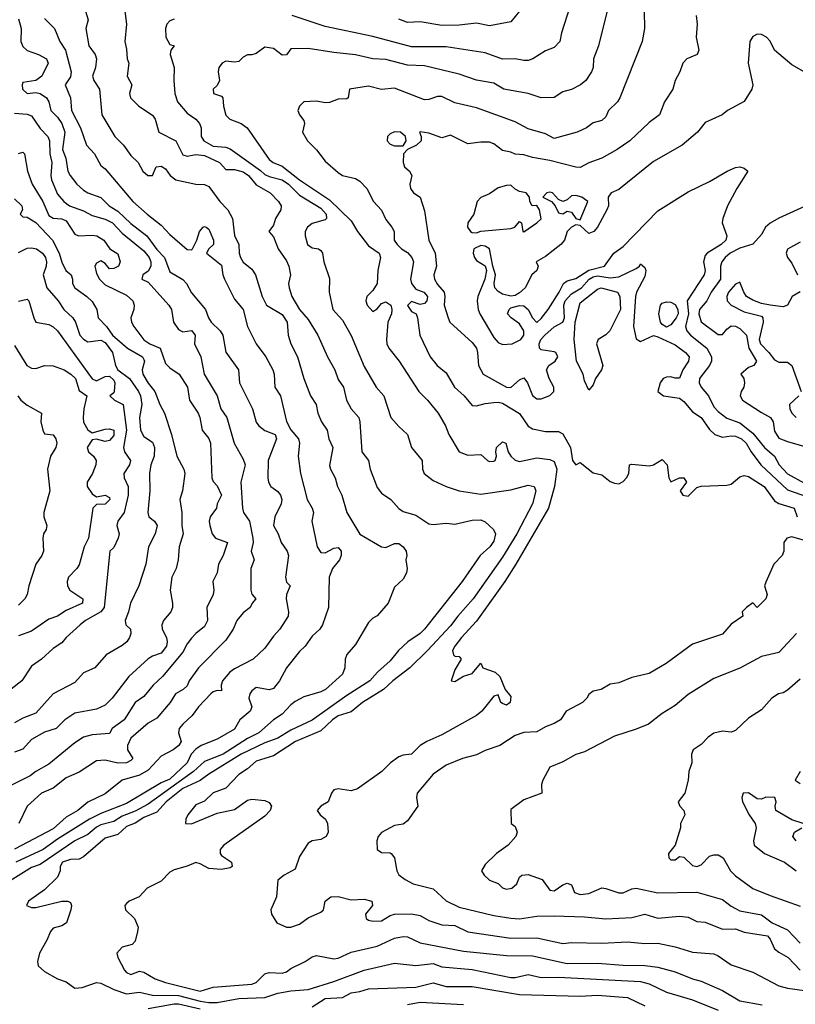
# Model space of a CAD drawing. Header units: metres. Extents: x -46681 to -43747, y -240911 to -237677.
# Tile 71 of 256: x -46127 to -46038, y -240320 to -240206. Entities that reach past the tile are written whole.
import ezdxf

# ---------------------------------------------------------------- set-up
doc = ezdxf.new("R2010")
doc.units = ezdxf.units.M
doc.layers.add('CONTOUR_INDEX', color=1, linetype='Continuous')
doc.layers.add('CONTOUR_INTER', color=3, linetype='Continuous')

msp = doc.modelspace()

# ---------------------------------------------------------------- linework, layer by layer
at = {"layer": 'CONTOUR_INDEX'}
for points, elevation in [([(-46063.77, -240205.02), (-46064.74, -240208.02), (-46064.94, -240209.02), (-46065.6, -240209.7), (-46066.6, -240210.08), (-46068.08, -240211.02), (-46068.6, -240211.2), (-46069.1, -240211.2), (-46070.1, -240211.01), (-46071.6, -240211.07), (-46073.6, -240210.34), (-46078.1, -240209.65), (-46082.1, -240209.65), (-46086.6, -240208.44), (-46092.1, -240207.27), (-46095.93, -240206.02)], 115), ([(-46109.6, -240206.43), (-46110.1, -240206.61), (-46110.43, -240207.02), (-46110.6, -240207.52), (-46110.57, -240208.52), (-46110.1, -240209.35), (-46109.58, -240209.52), (-46110, -240210.02), (-46110.06, -240210.52), (-46109.59, -240212.02), (-46109.63, -240213.52), (-46109.5, -240215.02), (-46109.21, -240216.02), (-46108.1, -240217.33), (-46107.1, -240217.99), (-46106.65, -240218.52), (-46106.48, -240219.02), (-46106.47, -240220.02), (-46106.15, -240220.52), (-46105.1, -240221.14), (-46103.6, -240221.23), (-46103.1, -240221.45), (-46099.6, -240223.94), (-46099.1, -240224.42), (-46098.6, -240224.66), (-46097.1, -240225.01), (-46096.37, -240225.52), (-46095.1, -240226.79), (-46092.6, -240228.32), (-46091.98, -240229.02), (-46091.96, -240229.52), (-46092.1, -240229.64), (-46093.6, -240230.08), (-46094.16, -240230.52), (-46094.41, -240231.02), (-46094.42, -240231.52), (-46094.14, -240232.52), (-46093.6, -240232.9), (-46092.9, -240233.02), (-46092.6, -240233.21), (-46092.42, -240233.52), (-46092.26, -240234.52), (-46091.6, -240236.43), (-46091.65, -240238.02), (-46091.23, -240240.02), (-46090.1, -240241.27), (-46089.1, -240243.06), (-46087.6, -240246.65), (-46086.19, -240249.02), (-46085.34, -240250.02), (-46084.51, -240252.52), (-46083.6, -240253.59), (-46082.6, -240254.51), (-46082.12, -240256.02), (-46080.9, -240257.52), (-46080.83, -240258.52), (-46080.64, -240259.02), (-46079.6, -240259.83), (-46078.1, -240260.54), (-46076.6, -240261.01), (-46074.1, -240261.43), (-46070.6, -240260.91), (-46068.6, -240260.37), (-46067.91, -240260.52), (-46067.74, -240261.02), (-46068.09, -240262.52), (-46069.94, -240266.02), (-46071.6, -240268.71), (-46074.97, -240273.52), (-46076.76, -240275.52), (-46077.6, -240276.65), (-46080.26, -240279.52), (-46082.3, -240281.52), (-46084.27, -240283.02), (-46085.36, -240284.02), (-46087.78, -240285.52), (-46089.1, -240286.6), (-46090.6, -240287.07), (-46091.28, -240287.52), (-46092.6, -240288.8), (-46095.55, -240290.02), (-46098.1, -240291.68), (-46100.1, -240292.31), (-46101.1, -240293.21), (-46102.1, -240293.86), (-46103.6, -240295.44), (-46105.1, -240295.99), (-46106.1, -240296.94), (-46107.1, -240297.37), (-46108.02, -240298.52), (-46108.26, -240299.02), (-46108.27, -240299.52), (-46107.6, -240299.55), (-46104.6, -240298.34), (-46102.6, -240297.92), (-46101.1, -240296.81), (-46100.6, -240296.73), (-46099.1, -240296.88), (-46098.6, -240297.11), (-46098.33, -240297.52), (-46098.5, -240298.02), (-46099.1, -240298.67), (-46103.84, -240302.02), (-46104.27, -240302.52), (-46104.26, -240303.02), (-46104.1, -240303.23), (-46102.96, -240304.02), (-46102.87, -240304.52), (-46103.1, -240304.68), (-46104.1, -240304.84), (-46105.6, -240304.75), (-46106.6, -240304.18), (-46107.1, -240304.04), (-46108.1, -240304.46), (-46109.6, -240304.88), (-46110.1, -240305.15), (-46111.1, -240306.21), (-46112.72, -240307.02), (-46113.64, -240308.02), (-46114.81, -240308.52), (-46115.1, -240308.77), (-46115.29, -240309.02), (-46115.24, -240309.52), (-46114.17, -240310.52), (-46113.77, -240311.52), (-46113.83, -240312.02), (-46114.1, -240313.14), (-46114.44, -240313.52), (-46115.6, -240313.86), (-46116.25, -240314.52), (-46116.11, -240315.02), (-46115.35, -240316.52), (-46115.1, -240316.79), (-46114.6, -240317), (-46113.6, -240316.62), (-46113.1, -240316.74), (-46111.78, -240317.52), (-46110.6, -240317.93), (-46106.6, -240318.93), (-46105.1, -240318.48), (-46100.6, -240318.11), (-46100.1, -240317.95), (-46099.1, -240316.93), (-46098.6, -240316.79), (-46097.1, -240316.86), (-46096.6, -240316.69), (-46096.1, -240316.33), (-46094.41, -240315.52), (-46093.6, -240314.95), (-46093.1, -240314.8), (-46091.1, -240315.2), (-46090.6, -240315.11), (-46089.1, -240314.42), (-46086.1, -240313.71), (-46084.1, -240312.82), (-46083.1, -240312.61), (-46082.6, -240312.63), (-46081.1, -240313.36), (-46076.1, -240314.29), (-46071.1, -240314.79), (-46068.1, -240314.83), (-46064.1, -240315.74), (-46060.6, -240315.69), (-46057.6, -240315.92), (-46055.1, -240315.95), (-46053.6, -240316.17), (-46051.6, -240316.69), (-46049.6, -240317.51), (-46048.6, -240317.78), (-46046.1, -240318.86), (-46044.1, -240320.04), (-46041.51, -240320.52)], 115), ([(-46128.1, -240217.32), (-46126.6, -240217.44), (-46126.1, -240217.61), (-46125.1, -240219.1), (-46124.21, -240220.02), (-46124.02, -240220.52), (-46124.01, -240222.02), (-46123.75, -240223.02), (-46123.89, -240224.52), (-46123.8, -240225.02), (-46123.1, -240226.68), (-46122.37, -240227.52), (-46121.7, -240228.02), (-46120.1, -240228.63), (-46119.1, -240229.16), (-46117.6, -240229.6), (-46116.74, -240230.02), (-46115.6, -240231.21), (-46113.1, -240233.24), (-46112.49, -240234.02), (-46112.28, -240234.52), (-46112.3, -240235.02), (-46112.6, -240235.61), (-46113.24, -240236.02), (-46113.34, -240236.52), (-46112.6, -240236.88), (-46110.22, -240239.52), (-46109.92, -240240.02), (-46109.66, -240241.52), (-46109.1, -240242.36), (-46108.6, -240242.62), (-46107.6, -240242.46), (-46107.17, -240243.02), (-46107.26, -240244.02), (-46106.5, -240245.52), (-46106.14, -240247.52), (-46104.61, -240250.02), (-46104.21, -240251.52), (-46103.5, -240252.52), (-46102.66, -240255.52), (-46101.6, -240257.35), (-46101.36, -240258.02), (-46101.88, -240260.02), (-46101.67, -240263.02), (-46101.57, -240263.52), (-46100.87, -240264.52), (-46100.49, -240266.52), (-46100.46, -240267.02), (-46100.7, -240268.02), (-46100.34, -240269.02), (-46100.73, -240270.02), (-46100.73, -240272.52), (-46100.6, -240273), (-46100.14, -240273.52), (-46100.57, -240274.02), (-46100.79, -240274.52), (-46101.6, -240275.16), (-46102.35, -240276.02), (-46102.76, -240277.02), (-46103.6, -240278.31), (-46106.78, -240281.52), (-46107.85, -240283.02), (-46108.1, -240283.58), (-46108.55, -240284.02), (-46109.44, -240284.52), (-46110.05, -240285.52), (-46111.6, -240287.34), (-46112.6, -240287.91), (-46114.6, -240289.64), (-46114.98, -240290.52), (-46115.01, -240291.02), (-46114.37, -240292.02), (-46114.6, -240292.23), (-46115.1, -240292.49), (-46116.1, -240292.55), (-46117.6, -240292.21), (-46118.6, -240292.29), (-46120.6, -240293.59), (-46122.1, -240294.24), (-46123.6, -240295.45), (-46124.96, -240296.02), (-46126.6, -240297.52), (-46127.58, -240299.52)], 120), ([(-46036.6, -240228.1), (-46039.6, -240229.45), (-46040.6, -240230.03), (-46041.13, -240230.52), (-46041.6, -240231.35), (-46042.6, -240232.46), (-46044.1, -240232.95), (-46045.21, -240233.52), (-46045.8, -240234.02), (-46046.17, -240234.52), (-46046.34, -240235.02), (-46046.35, -240236.52), (-46047.41, -240238.02), (-46047.93, -240239.02), (-46048.77, -240240.02), (-46048.87, -240240.52), (-46048.6, -240241.46), (-46046.6, -240242.92), (-46046.1, -240242.93), (-46045.6, -240242.31), (-46045.1, -240241.94), (-46044.6, -240241.97), (-46044.1, -240242.23), (-46043.35, -240243.02), (-46043.05, -240244.52), (-46042.16, -240246.02), (-46042.5, -240246.52), (-46043.1, -240246.75), (-46044, -240247.52), (-46043.63, -240248.02), (-46043.55, -240248.52), (-46043.64, -240249.02), (-46043.96, -240249.52), (-46044.08, -240250.02), (-46043.78, -240250.52), (-46041.6, -240251.97), (-46040.54, -240252.52), (-46040.25, -240253.02), (-46040.1, -240254.11), (-46039.6, -240254.93), (-46038.6, -240255.33), (-46035.1, -240256.3)], 110), ([(-46128.1, -240244.22), (-46126.65, -240246.52), (-46126.1, -240246.81), (-46125.6, -240246.88), (-46124.6, -240246.51), (-46123.6, -240246.56), (-46122.33, -240247.02), (-46121.55, -240247.52), (-46121.01, -240248.02), (-46120.6, -240249.42), (-46119.69, -240250.02), (-46120.04, -240251.52), (-46120.14, -240252.52), (-46120.1, -240253.07), (-46119.6, -240253.96), (-46119.1, -240254.32), (-46117.6, -240253.89), (-46117.1, -240253.84), (-46116.57, -240254.02), (-46116.6, -240254.61), (-46117.1, -240255.2), (-46117.6, -240255.32), (-46118.6, -240255.04), (-46119.1, -240255.12), (-46119.67, -240256.02), (-46119.52, -240256.52), (-46118.93, -240257.02), (-46118.62, -240257.52), (-46118.67, -240258.02), (-46119.05, -240259.02), (-46119.66, -240260.02), (-46119.66, -240260.52), (-46119.1, -240261.39), (-46118.6, -240261.73), (-46117.6, -240261.52), (-46117.1, -240261.8), (-46117.03, -240262.02), (-46117.6, -240262.56), (-46118.6, -240262.6), (-46119.01, -240263.02), (-46119.53, -240266.52), (-46120.01, -240267.52), (-46120.6, -240269.58), (-46120.85, -240270.02), (-46121.82, -240271.02), (-46121.97, -240271.52), (-46121.94, -240272.02), (-46121.66, -240272.52), (-46120.18, -240273.52), (-46120.22, -240274.02), (-46122.1, -240274.86), (-46123.1, -240275.55), (-46124.1, -240275.86), (-46126.1, -240277.25), (-46127.6, -240277.8)], 125), ([(-46037.11, -240293.52), (-46037.69, -240294.52), (-46037.1, -240294.89)], 110), ([(-46036.76, -240299.52), (-46038.1, -240299.1), (-46039.92, -240298.02), (-46040.01, -240297.52), (-46039.88, -240297.02), (-46040.06, -240296.52), (-46041.1, -240296.48), (-46041.6, -240296.71), (-46042.1, -240296.68), (-46043.1, -240295.99), (-46043.7, -240296.02), (-46043.89, -240296.52), (-46043.81, -240297.02), (-46043.04, -240298.52), (-46042.31, -240299.52), (-46042.21, -240300.02), (-46042.51, -240301.52), (-46042.43, -240302.02), (-46041.24, -240303.02), (-46038.92, -240304.02), (-46037.6, -240305.01)], 110), ([(-46037.6, -240301.52), (-46037.95, -240301.02), (-46037.79, -240300.52), (-46036.93, -240300.02)], 110)]:
    msp.add_lwpolyline(points, dxfattribs=dict(at, elevation=elevation))
at = {"layer": 'CONTOUR_INTER'}
for points, elevation in [([(-46120.03, -240205.02), (-46119.56, -240206.52), (-46119.84, -240207.52), (-46119.46, -240209.52), (-46118.73, -240210.52), (-46118.58, -240211.02), (-46118.69, -240212.02), (-46119.04, -240213.02), (-46118.91, -240213.52), (-46118.25, -240214.52), (-46117.98, -240217.52), (-46116.46, -240220.02), (-46115.46, -240221.02), (-46114.6, -240222.21), (-46113.75, -240223.02), (-46113.22, -240224.02), (-46112.66, -240224.52), (-46112.1, -240224.52), (-46111.68, -240223.52), (-46111.1, -240223.44), (-46110.6, -240223.74), (-46110.07, -240224.52), (-46109.39, -240225.02), (-46107.1, -240225.53), (-46106.1, -240225.58), (-46105.6, -240225.79), (-46104.32, -240227.52), (-46103.37, -240228.52), (-46102.85, -240229.52), (-46102.6, -240231.47), (-46102.1, -240232.52), (-46102.08, -240233.52), (-46101.9, -240234.02), (-46101.6, -240234.56), (-46100.6, -240235.35), (-46100.17, -240236.02), (-46099.4, -240238.52), (-46098.92, -240239.52), (-46097.1, -240240.6), (-46096.53, -240241.52), (-46096.38, -240243.02), (-46096.09, -240244.02), (-46095.31, -240245.52), (-46094.6, -240248.02), (-46093.8, -240250.02), (-46093.16, -240251.02), (-46092.97, -240252.02), (-46092.54, -240253.02), (-46091.89, -240254.02), (-46091.67, -240255.02), (-46091.23, -240256.02), (-46091.6, -240258.09), (-46091.5, -240258.52), (-46090.95, -240259.52), (-46090.7, -240260.52), (-46090.17, -240261.52), (-46089.59, -240263.52), (-46088.1, -240266.06), (-46085.6, -240267.5), (-46085.1, -240267.6), (-46084.1, -240267.14), (-46083.6, -240267.12), (-46083.07, -240267.52), (-46082.75, -240268.02), (-46082.64, -240268.52), (-46082.76, -240269.02), (-46082.61, -240270.02), (-46082.7, -240270.52), (-46083.1, -240271.26), (-46084.1, -240272.16), (-46084.83, -240274.02), (-46086.1, -240275.51), (-46086.6, -240275.78), (-46087.1, -240276.25), (-46088.6, -240278.8), (-46089.6, -240279.96), (-46089.81, -240280.52), (-46089.84, -240281.52), (-46090.1, -240282.23), (-46092.09, -240284.02), (-46092.6, -240284.3), (-46094.6, -240284.87), (-46095.6, -240285.42), (-46096.1, -240285.78), (-46097.1, -240286.89), (-46098.1, -240287.53), (-46099.79, -240289.02), (-46101.1, -240289.7), (-46103.94, -240291.52), (-46106.1, -240292.35), (-46107.34, -240293.52), (-46112.6, -240297.31), (-46114.1, -240298.11), (-46115.6, -240298.69), (-46116.6, -240299.28), (-46118.1, -240299.67), (-46118.6, -240299.94), (-46119.6, -240300.79), (-46121.1, -240301.55), (-46125.1, -240304.28), (-46126.1, -240304.63), (-46128.6, -240306.15)], 117), ([(-46059.33, -240205.02), (-46060.46, -240209.52), (-46061.04, -240211.02), (-46061.08, -240212.02), (-46061.27, -240212.52), (-46061.93, -240213.52), (-46062.54, -240214.02), (-46063.6, -240214.56), (-46064.6, -240214.83), (-46065.6, -240215.5), (-46067.1, -240215.52), (-46068.6, -240215.05), (-46071.44, -240214.52), (-46072.6, -240213.85), (-46074.6, -240213.49), (-46076.6, -240212.81), (-46080.6, -240211.84), (-46082.6, -240211.77), (-46085.1, -240211.11), (-46086.6, -240211.04), (-46088.6, -240210.55), (-46091.1, -240210.3), (-46094.1, -240209.82), (-46096.1, -240209.85), (-46096.6, -240210.56), (-46097.1, -240210.59), (-46098.1, -240209.84), (-46099.1, -240209.67), (-46100.1, -240210.42), (-46100.6, -240210.58), (-46101.1, -240210.57), (-46101.6, -240210.84), (-46102.1, -240211.32), (-46102.6, -240211.4), (-46103.6, -240211.3), (-46104.05, -240211.52), (-46104.41, -240212.02), (-46104.52, -240212.52), (-46104.36, -240213.52), (-46104.6, -240214.11), (-46105.07, -240214.52), (-46105.03, -240215.02), (-46104.1, -240215.36), (-46103.95, -240215.52), (-46103.87, -240216.52), (-46103.6, -240217.55), (-46103.17, -240218.02), (-46101.85, -240218.52), (-46101.15, -240219.02), (-46098.6, -240222.69), (-46098.12, -240223.02), (-46097.1, -240223.43), (-46095.1, -240225.02), (-46091.6, -240227.33), (-46089.1, -240229.78), (-46088.38, -240231.02), (-46087.1, -240232.66), (-46085.86, -240233.52), (-46085.69, -240234.02), (-46086.03, -240235.52), (-46086.11, -240237.02), (-46086.6, -240237.82), (-46087.28, -240238.52), (-46087.42, -240239.02), (-46087.27, -240239.52), (-46086.6, -240240.27), (-46086.1, -240239.97), (-46085.6, -240239.36), (-46085.1, -240239.14), (-46084.51, -240239.52), (-46084.39, -240240.02), (-46084.44, -240240.52), (-46084.87, -240241.52), (-46085.03, -240243.52), (-46084.99, -240244.02), (-46084.76, -240244.52), (-46083.53, -240246.02), (-46081.28, -240249.52), (-46080.27, -240250.52), (-46079.03, -240252.02), (-46078.17, -240253.52), (-46077.78, -240254.52), (-46076.61, -240256.52), (-46075.6, -240256.9), (-46074.1, -240256.83), (-46073.32, -240257.52), (-46073.1, -240257.63), (-46072.6, -240257.6), (-46072.43, -240257.52), (-46072.26, -240257.02), (-46072.34, -240256.52), (-46072.27, -240256.02), (-46071.6, -240255.37), (-46071.21, -240255.52), (-46070.91, -240256.52), (-46070.62, -240257.02), (-46070.1, -240257.48), (-46069.6, -240257.62), (-46067.6, -240257.22), (-46066.1, -240257.39), (-46065.6, -240257.64), (-46065.29, -240258.52), (-46065.55, -240260.52), (-46066.26, -240263.02), (-46070.02, -240269.52), (-46071.33, -240271.52), (-46074.6, -240276.11), (-46076.32, -240278.02), (-46077.12, -240279.02), (-46077.36, -240279.52), (-46077.27, -240280.02), (-46077.1, -240280.16), (-46076.6, -240280.19), (-46076.37, -240280.52), (-46077.1, -240281.76), (-46077.51, -240283.02), (-46077.1, -240283.08), (-46076.1, -240282.46), (-46075.1, -240282.18), (-46074.1, -240280.98), (-46073.87, -240281.52), (-46072.43, -240282.02), (-46071.88, -240282.52), (-46071.27, -240284.02), (-46070.6, -240284.82), (-46070.7, -240285.52), (-46071.1, -240285.83), (-46071.6, -240285.64), (-46071.76, -240285.52), (-46072.1, -240284.64), (-46072.6, -240284.8), (-46073.98, -240286.52), (-46074.6, -240287.02), (-46078.6, -240289.25), (-46080.36, -240290.02), (-46081.1, -240290.51), (-46082.1, -240291.5), (-46083.1, -240291.63), (-46083.6, -240291.82), (-46084.55, -240292.52), (-46085.54, -240293.52), (-46088.36, -240295.52), (-46089.1, -240295.76), (-46090.6, -240295.51), (-46091.1, -240295.62), (-46091.39, -240296.02), (-46091.78, -240297.02), (-46092.6, -240297.53), (-46093.03, -240298.02), (-46092.69, -240298.52), (-46092.08, -240299.02), (-46091.86, -240299.52), (-46091.75, -240300.52), (-46092.01, -240301.02), (-46092.6, -240301.38), (-46093.6, -240301.54), (-46094.1, -240301.82), (-46095.1, -240303.35), (-46095.6, -240304.83), (-46096.87, -240305.52), (-46097.6, -240306.1), (-46097.75, -240308.02), (-46098.4, -240309.52), (-46098.33, -240310.02), (-46097.71, -240311.02), (-46096.6, -240311.54), (-46096.07, -240311.52), (-46095.1, -240311.19), (-46094.1, -240310.46), (-46092.6, -240309.79), (-46092.32, -240309.52), (-46092.1, -240308.51), (-46091.44, -240308.02), (-46090.6, -240307.97), (-46089.1, -240308.38), (-46087.6, -240308.27), (-46086.7, -240308.52), (-46086.64, -240309.02), (-46087.44, -240310.02), (-46087.35, -240310.52), (-46087.1, -240310.71), (-46086.6, -240310.83), (-46085.6, -240310.78), (-46084.6, -240310.19), (-46084.1, -240310.04), (-46082.1, -240309.97), (-46081.1, -240310.17), (-46080.1, -240310.74), (-46078.6, -240311.25), (-46077.1, -240311.35), (-46075.6, -240312.07), (-46070.6, -240312.79), (-46067.6, -240312.78), (-46064.6, -240313.4), (-46063.6, -240313.3), (-46060.1, -240313.39), (-46057.1, -240313.22), (-46055.1, -240313.42), (-46053.6, -240313.38), (-46051.6, -240313.79), (-46049.6, -240314.41), (-46047.1, -240314.62), (-46046.6, -240314.84), (-46045.1, -240315.87), (-46042.6, -240316.73), (-46039.6, -240318.33), (-46038.6, -240318.58), (-46036.6, -240318.86)], 114), ([(-46127.6, -240206.39), (-46127.31, -240207.52), (-46127.36, -240209.02), (-46127.1, -240209.61), (-46126.6, -240210.06), (-46125.29, -240210.52), (-46124.39, -240211.02), (-46124.17, -240211.52), (-46124.93, -240213.02), (-46125.6, -240213.54), (-46127.1, -240213.78), (-46127.21, -240214.02), (-46127.14, -240214.52), (-46126.6, -240215.02), (-46125.6, -240214.91), (-46125.1, -240215.04), (-46124.37, -240215.52), (-46124.11, -240216.02), (-46123.87, -240217.02), (-46123.1, -240217.78), (-46122.62, -240218.52), (-46122.27, -240219.52), (-46122.53, -240221.52), (-46122.12, -240222.52), (-46121.89, -240224.02), (-46121.63, -240224.52), (-46120.85, -240225.52), (-46120.1, -240226.23), (-46119.6, -240226.53), (-46118.1, -240227.08), (-46117.11, -240228.02), (-46116.1, -240228.65), (-46114.6, -240230.1), (-46112.76, -240231.52), (-46111.6, -240233.09), (-46110.71, -240234.02), (-46110.1, -240235.68), (-46108.6, -240236.57), (-46108.16, -240237.02), (-46107.6, -240238.1), (-46105.96, -240240.02), (-46105.63, -240241.02), (-46105.3, -240241.52), (-46104.27, -240242.52), (-46103.98, -240243.02), (-46103.6, -240244.97), (-46102.16, -240247.02), (-46102.02, -240248.52), (-46100.51, -240251.52), (-46100.1, -240253.06), (-46099.78, -240253.52), (-46099.1, -240254.06), (-46097.9, -240254.52), (-46097.73, -240255.02), (-46098.73, -240257.52), (-46098.74, -240259.52), (-46098.67, -240260.02), (-46098.4, -240260.52), (-46097.6, -240261.11), (-46097.28, -240261.52), (-46097.12, -240262.02), (-46097.19, -240262.52), (-46097.95, -240264.02), (-46098.1, -240265.02), (-46097.55, -240266.02), (-46097.21, -240267.02), (-46096.52, -240268.02), (-46096.37, -240268.52), (-46096.72, -240271.02), (-46096.6, -240271.59), (-46096.16, -240272.02), (-46096.59, -240273.02), (-46096.64, -240273.52), (-46096.36, -240275.02), (-46096.4, -240275.52), (-46097.35, -240277.02), (-46098.1, -240277.84), (-46099.1, -240279.25), (-46100.46, -240280.52), (-46102.6, -240281.62), (-46103.15, -240282.02), (-46104, -240283.02), (-46104.15, -240283.52), (-46104.1, -240284.18), (-46104.6, -240284.14), (-46105.1, -240284.29), (-46105.37, -240284.52), (-46106.77, -240286.02), (-46107.52, -240287.02), (-46108.6, -240288.02), (-46109.01, -240288.52), (-46109.08, -240289.02), (-46108.77, -240290.02), (-46109.06, -240290.52), (-46109.71, -240291.02), (-46111.1, -240291.72), (-46112.6, -240293.34), (-46113.6, -240293.94), (-46115.6, -240294.52), (-46117.6, -240296.09), (-46119.6, -240297.05), (-46120.76, -240298.02), (-46122.1, -240298.78), (-46123.6, -240300.16), (-46128.1, -240302.51)], 119), ([(-46124.6, -240206.37), (-46123.45, -240207.52), (-46122.85, -240209.02), (-46122.19, -240210.02), (-46121.54, -240212.52), (-46121.6, -240213.11), (-46122.21, -240214.02), (-46121.6, -240215.52), (-46121.48, -240217.02), (-46120.45, -240219.02), (-46119.75, -240221.02), (-46118.81, -240222.02), (-46118.1, -240223.37), (-46117.6, -240223.76), (-46114.37, -240227.52), (-46112.73, -240229.02), (-46111.1, -240230.28), (-46110.1, -240231.37), (-46108.1, -240233.08), (-46107.6, -240233.12), (-46107.49, -240233.02), (-46106.98, -240232.02), (-46106.67, -240231.02), (-46106.25, -240230.52), (-46106.1, -240230.42), (-46105.89, -240230.52), (-46105.6, -240230.74), (-46105.46, -240231.02), (-46105.04, -240232.02), (-46105.05, -240232.52), (-46105.6, -240233.02), (-46105.87, -240233.52), (-46104.1, -240234.9), (-46103.97, -240236.02), (-46103.78, -240236.52), (-46102.6, -240238.83), (-46101.61, -240240.02), (-46101.1, -240242.02), (-46100.12, -240244.02), (-46098.97, -240245.52), (-46098.18, -240247.02), (-46098.03, -240247.52), (-46097.93, -240249.02), (-46097.29, -240250.02), (-46096.6, -240252.99), (-46096.1, -240253.98), (-46095.21, -240255.02), (-46095.1, -240255.52), (-46095.25, -240257.02), (-46094.96, -240259.02), (-46094.2, -240262.02), (-46093.62, -240263.02), (-46093.48, -240263.52), (-46093.67, -240264.52), (-46093.05, -240267.52), (-46092.6, -240268.18), (-46092.1, -240268.2), (-46091.1, -240267.66), (-46090.6, -240267.57), (-46090.27, -240268.02), (-46090.25, -240268.52), (-46090.46, -240269.02), (-46091.27, -240270.02), (-46091.64, -240271.02), (-46091.73, -240274.52), (-46092.44, -240276.52), (-46092.74, -240277.02), (-46093.6, -240277.84), (-46094.41, -240279.02), (-46095.1, -240279.62), (-46096.58, -240281.52), (-46097.41, -240283.02), (-46098.1, -240283.89), (-46098.6, -240284.04), (-46100.1, -240283.79), (-46100.6, -240284.16), (-46100.84, -240284.52), (-46100.95, -240285.02), (-46100.6, -240286.02), (-46100.81, -240286.52), (-46101.98, -240287.52), (-46102.6, -240288.6), (-46104.6, -240289.76), (-46106.47, -240290.52), (-46107.1, -240290.91), (-46107.62, -240291.52), (-46108.11, -240292.52), (-46110.1, -240294.38), (-46111.1, -240294.84), (-46115.1, -240297.21), (-46118.1, -240298.38), (-46119.41, -240299.02), (-46123.1, -240301.33), (-46124.76, -240302.52), (-46127.93, -240304.02)], 118), ([(-46115.32, -240205.52), (-46115.11, -240207.02), (-46115.32, -240209.02), (-46115.1, -240209.9), (-46115.03, -240211.02), (-46114.83, -240211.52), (-46115.03, -240213.02), (-46114.5, -240214.02), (-46114.75, -240215.02), (-46114.66, -240215.52), (-46113.7, -240216.52), (-46112.1, -240217.55), (-46111.79, -240218.02), (-46111.36, -240219.52), (-46109.41, -240220.52), (-46108.6, -240222.12), (-46108.1, -240222.3), (-46107.1, -240222.1), (-46106.1, -240222.2), (-46104.36, -240223.02), (-46103.6, -240223.84), (-46102.6, -240223.82), (-46101.6, -240224.1), (-46100.99, -240224.52), (-46100.1, -240225.61), (-46098.47, -240226.52), (-46097.51, -240227.52), (-46097.19, -240228.02), (-46097.23, -240228.52), (-46097.88, -240229.52), (-46098.1, -240230.28), (-46098.63, -240231.02), (-46098.1, -240231.62), (-46097.56, -240233.02), (-46096.6, -240234.4), (-46096.33, -240235.02), (-46096.12, -240236.02), (-46096.34, -240237.02), (-46096.3, -240237.52), (-46095.96, -240238.52), (-46095.08, -240240.02), (-46094.1, -240241.19), (-46092.97, -240243.02), (-46091.86, -240245.52), (-46091.01, -240247.02), (-46090.6, -240248.12), (-46090.01, -240249.02), (-46089.65, -240250.52), (-46089.09, -240251.52), (-46088.22, -240252.52), (-46088.09, -240253.02), (-46087.86, -240256.52), (-46087.08, -240257.52), (-46086.91, -240258.52), (-46086.1, -240260.64), (-46085.6, -240261.29), (-46084.52, -240262.02), (-46083.6, -240263.06), (-46083.1, -240263.43), (-46081.6, -240263.86), (-46080.1, -240264.83), (-46079.6, -240264.92), (-46078.1, -240264.78), (-46077.1, -240264.9), (-46075.1, -240264.43), (-46074.1, -240264.4), (-46073.6, -240264.63), (-46073.14, -240265.02), (-46072.64, -240265.52), (-46072.4, -240266.02), (-46072.6, -240266.86), (-46073.03, -240267.52), (-46074.15, -240268.52), (-46076.27, -240271.52), (-46080.62, -240277.02), (-46081.1, -240277.54), (-46082.56, -240278.52), (-46083.61, -240279.52), (-46084.6, -240280.72), (-46086.06, -240282.02), (-46086.96, -240283.02), (-46089.6, -240284.71), (-46093.6, -240287.57), (-46096.1, -240288.71), (-46097.6, -240289.65), (-46099.1, -240290.2), (-46101.82, -240291.52), (-46105.6, -240293.81), (-46106.6, -240294.57), (-46108.6, -240295.46), (-46110.52, -240297.02), (-46111.6, -240298.21), (-46113.1, -240298.82), (-46114.1, -240299.5), (-46115.1, -240299.86), (-46116.1, -240300.8), (-46117.6, -240301.22), (-46120.1, -240303.37), (-46120.6, -240303.66), (-46121.6, -240303.68), (-46122.51, -240304.02), (-46122.79, -240304.52), (-46122.81, -240305.02), (-46123.1, -240305.73), (-46124.6, -240307.22), (-46126.46, -240308.52), (-46126.69, -240309.02), (-46126.1, -240309.26), (-46125.6, -240309.24), (-46122.6, -240308.52), (-46121.92, -240308.52), (-46121.6, -240308.67), (-46121.47, -240309.02), (-46121.55, -240309.52), (-46122.08, -240311.02), (-46122.6, -240311.37), (-46123.6, -240311.66), (-46123.9, -240312.02), (-46124.32, -240313.02), (-46125.17, -240314.52), (-46125.4, -240315.52), (-46125.33, -240316.02), (-46124.6, -240316.67), (-46123.1, -240317.51), (-46122.1, -240317.86), (-46121.1, -240318.59), (-46120.25, -240318.52), (-46118.6, -240317.92), (-46118.1, -240318), (-46116.6, -240318.73), (-46115.1, -240319.24), (-46113.6, -240319.06), (-46112.1, -240319.39), (-46109.1, -240319.42), (-46106.6, -240320.08), (-46105.6, -240320.24), (-46104.6, -240320.24), (-46102.1, -240319.77), (-46099.1, -240319.65), (-46097.6, -240319.18), (-46096.1, -240318.89), (-46094.1, -240318.73), (-46091.1, -240317.8), (-46087.6, -240316.5), (-46084.1, -240315.69), (-46081.6, -240315.98), (-46079.6, -240315.75), (-46078.6, -240316.12), (-46075.1, -240316.41), (-46070.6, -240317.35), (-46070.1, -240317.35), (-46068.6, -240317), (-46067.1, -240317.35), (-46065.1, -240317.33), (-46055.6, -240317.81), (-46054.6, -240318.1), (-46052.6, -240319.04), (-46049.6, -240319.92), (-46046.6, -240321.13)], 116), ([(-46055.19, -240205.52), (-46055.13, -240207.52), (-46055.42, -240209.02), (-46057.98, -240215.52), (-46058.28, -240216.02), (-46059.31, -240217.02), (-46059.6, -240217.73), (-46060.1, -240218.15), (-46061.1, -240218.42), (-46061.84, -240219.02), (-46062.93, -240219.52), (-46065.6, -240220.23), (-46066.6, -240219.69), (-46068.6, -240219.14), (-46070.1, -240218.33), (-46074.6, -240216.68), (-46077.1, -240216.12), (-46078.6, -240215.4), (-46079.1, -240215.37), (-46080.1, -240215.72), (-46080.6, -240215.76), (-46084.1, -240214.41), (-46085.6, -240214.56), (-46087.1, -240214.2), (-46089.28, -240214.52), (-46089.44, -240215.52), (-46089.6, -240215.65), (-46090.6, -240215.68), (-46091.6, -240216.08), (-46092.1, -240216.13), (-46093.1, -240215.91), (-46094.6, -240215.99), (-46095.09, -240216.52), (-46095.28, -240217.02), (-46095.09, -240217.52), (-46094.6, -240218.16), (-46094.5, -240218.52), (-46094.72, -240219.52), (-46094.14, -240220.52), (-46093.1, -240221.55), (-46092.1, -240222.85), (-46090.6, -240224.18), (-46090.1, -240224.51), (-46088.6, -240224.88), (-46088.1, -240225.2), (-46087.28, -240226.02), (-46086.51, -240227.52), (-46085.6, -240228.55), (-46085.1, -240229.61), (-46084.41, -240230.52), (-46084.14, -240231.02), (-46084.11, -240232.02), (-46083.78, -240232.52), (-46083.28, -240233.02), (-46082.6, -240233.44), (-46082.07, -240234.02), (-46081.87, -240234.52), (-46082.25, -240236.52), (-46082.1, -240237.02), (-46081.6, -240237.67), (-46080.69, -240238.02), (-46080.26, -240238.52), (-46080.33, -240239.02), (-46080.6, -240239.35), (-46081.1, -240239.44), (-46082.1, -240239.13), (-46082.6, -240239.56), (-46082.1, -240240.26), (-46081.58, -240240.52), (-46081.41, -240241.02), (-46081.17, -240243.02), (-46079.94, -240245.52), (-46079.13, -240246.52), (-46078.1, -240247.37), (-46077.15, -240249.02), (-46076.01, -240250.02), (-46075.1, -240251.13), (-46074.6, -240251.19), (-46073.6, -240250.9), (-46072.6, -240250.79), (-46072.1, -240250.76), (-46071.6, -240250.89), (-46069.6, -240252.06), (-46068.6, -240253.54), (-46068.1, -240253.84), (-46066.6, -240254.17), (-46065.1, -240254.16), (-46064.6, -240254.41), (-46063.71, -240256.02), (-46063.49, -240257.52), (-46063.1, -240258), (-46062.6, -240257.76), (-46061.1, -240258.94), (-46060.1, -240259.19), (-46059.1, -240259.94), (-46058.6, -240260.14), (-46058.1, -240260.22), (-46057.6, -240259.96), (-46057.21, -240259.52), (-46056.97, -240259.02), (-46056.86, -240258.02), (-46056.6, -240257.92), (-46054.6, -240258.14), (-46054.1, -240258.01), (-46053.1, -240257.41), (-46052.52, -240258.02), (-46052.31, -240259.52), (-46052.1, -240259.99), (-46051.1, -240259.51), (-46050.6, -240259.53), (-46050.26, -240260.02), (-46051.03, -240261.02), (-46050.7, -240261.52), (-46050.1, -240261.63), (-46049.1, -240260.64), (-46048.6, -240260.47), (-46045.6, -240260.36), (-46045.1, -240260.24), (-46044.1, -240259.39), (-46043.6, -240259.24), (-46043.1, -240259.36), (-46041.28, -240260.52), (-46040.1, -240262.18), (-46039.6, -240262.48), (-46037.83, -240263.02), (-46037.47, -240264.02)], 113), ([(-46069.6, -240205.49), (-46070.6, -240206.73), (-46073.1, -240207.22), (-46074.6, -240206.91), (-46076.6, -240207.11), (-46078.6, -240207.15), (-46081.1, -240206.73), (-46082.6, -240206.82), (-46083.6, -240206.44)], 116), ([(-46049.15, -240206.02), (-46049.06, -240207.02), (-46049.15, -240208.52), (-46048.87, -240210.02), (-46049.03, -240210.52), (-46050.23, -240211.02), (-46050.72, -240211.52), (-46051.07, -240212.52), (-46051.6, -240213.52), (-46051.87, -240214.52), (-46052.82, -240216.02), (-46053.41, -240217.52), (-46054.6, -240218.4), (-46056.85, -240220.52), (-46058.29, -240221.52), (-46060.1, -240222.53), (-46061.6, -240223.06), (-46062.6, -240223.61), (-46063.1, -240223.58), (-46066.1, -240222.79), (-46068.1, -240222.46), (-46069.1, -240222.15), (-46070.1, -240222.05), (-46070.6, -240221.82), (-46071.6, -240221.62), (-46072.6, -240220.88), (-46073.1, -240220.68), (-46074.1, -240220.66), (-46075.6, -240220.87), (-46077.6, -240219.87), (-46078.6, -240220.16), (-46080.1, -240219.61), (-46081.1, -240219.49), (-46081.18, -240219.52), (-46080.98, -240220.02), (-46081, -240220.52), (-46081.55, -240221.02), (-46082.6, -240221.53), (-46083.05, -240222.02), (-46083.08, -240223.02), (-46082.91, -240223.52), (-46082.34, -240224.02), (-46082.07, -240224.52), (-46082.32, -240225.52), (-46082.23, -240226.02), (-46081.88, -240226.52), (-46081.12, -240227.02), (-46080.6, -240228.6), (-46080.11, -240232.02), (-46079.37, -240233.52), (-46079.24, -240235.02), (-46079.52, -240236.02), (-46079.45, -240236.52), (-46079.1, -240237.14), (-46078.34, -240238.02), (-46078.26, -240238.52), (-46078.35, -240239.52), (-46077.87, -240241.02), (-46077.67, -240241.52), (-46075.1, -240243.85), (-46074.6, -240244.51), (-46074.46, -240245.02), (-46074.37, -240246.52), (-46073.83, -240247.52), (-46071.1, -240249.01), (-46070.6, -240249.06), (-46069.6, -240248.17), (-46069.1, -240247.95), (-46068.68, -240248.52), (-46068.1, -240250.01), (-46067.6, -240250.39), (-46067.1, -240250.39), (-46066.1, -240250.01), (-46065.63, -240249.52), (-46065.62, -240249.02), (-46066.18, -240248.02), (-46066.48, -240247.02), (-46066.23, -240246.52), (-46065.5, -240246.02), (-46065.16, -240245.52), (-46065.42, -240245.02), (-46065.6, -240244.92), (-46067.1, -240244.7), (-46067.3, -240244.52), (-46067.35, -240244.02), (-46067.14, -240243.52), (-46066.68, -240243.02), (-46065.6, -240242.04), (-46064.6, -240241.51), (-46064.42, -240241.02), (-46064.5, -240239.52), (-46064.31, -240239.02), (-46063.6, -240238.22), (-46062.44, -240237.52), (-46061.53, -240236.52), (-46061.1, -240236.27), (-46060.6, -240236.13), (-46059.1, -240236.38), (-46058.1, -240236.26), (-46056.1, -240235.31), (-46055.73, -240235.02), (-46055.6, -240234.74), (-46055.1, -240235.18), (-46055, -240235.52), (-46055.1, -240236.23), (-46056.08, -240238.02), (-46056.17, -240238.52), (-46056.4, -240242.02), (-46056.1, -240243.45), (-46055.6, -240243.74), (-46054.1, -240243.05), (-46053.6, -240243.19), (-46051.6, -240244.13), (-46050.4, -240245.02), (-46049.96, -240245.52), (-46050.05, -240246.02), (-46050.71, -240247.02), (-46051.1, -240248), (-46051.6, -240248), (-46052.1, -240247.84), (-46052.6, -240247.86), (-46052.97, -240248.02), (-46053.31, -240248.52), (-46053.61, -240249.52), (-46052.93, -240250.02), (-46051.1, -240250.3), (-46050.6, -240250.67), (-46049.6, -240251.88), (-46048.6, -240252.52), (-46047.6, -240253.93), (-46046.99, -240254.52), (-46046.1, -240254.82), (-46045.1, -240254.66), (-46044.6, -240254.71), (-46043.93, -240255.02), (-46043.39, -240255.52), (-46042.81, -240256.52), (-46041.67, -240258.02), (-46038.6, -240260.9), (-46035.37, -240262.02)], 112), ([(-46036.65, -240212.52), (-46038.1, -240211.73), (-46040.08, -240210.02), (-46040.6, -240208.97), (-46041, -240208.52), (-46041.6, -240208.2), (-46042.1, -240208.15), (-46042.6, -240208.42), (-46042.93, -240209.02), (-46043.14, -240211.52), (-46042.58, -240214.02), (-46042.71, -240214.52), (-46043.6, -240215.95), (-46045.55, -240217.02), (-46046.16, -240217.52), (-46048.1, -240218.41), (-46049.02, -240219.52), (-46050.77, -240221.02), (-46054.1, -240222.9), (-46058.1, -240226.16), (-46059, -240226.52), (-46059.34, -240227.02), (-46059.32, -240228.02), (-46059.49, -240228.52), (-46060.57, -240230.52), (-46060.99, -240231.02), (-46061.6, -240231.25), (-46062.6, -240230.33), (-46063.1, -240230.22), (-46063.6, -240230.52), (-46064.1, -240230.99), (-46064.41, -240232.02), (-46064.83, -240232.52), (-46066.6, -240233.9), (-46067.68, -240234.52), (-46067.45, -240235.02), (-46067.62, -240235.52), (-46068.2, -240236.02), (-46068.97, -240237.52), (-46069.6, -240238.09), (-46070.1, -240238.41), (-46070.6, -240238.49), (-46071.6, -240238.25), (-46072.1, -240237.96), (-46072.47, -240237.52), (-46072.53, -240237.02), (-46072.39, -240236.02), (-46072.71, -240235.02), (-46073.09, -240233.02), (-46073.6, -240232.72), (-46074.1, -240232.64), (-46074.92, -240233.02), (-46074.99, -240233.52), (-46074.84, -240234.02), (-46074.6, -240234.36), (-46073.6, -240234.97), (-46073.42, -240235.52), (-46073.64, -240236.52), (-46074.42, -240238.52), (-46074.5, -240239.02), (-46074.4, -240240.02), (-46074.2, -240240.52), (-46072.6, -240243.26), (-46072.1, -240243.86), (-46071.6, -240244.1), (-46070.45, -240244.02), (-46069.46, -240243.52), (-46069.13, -240243.02), (-46069.13, -240242.52), (-46069.6, -240241.7), (-46070.58, -240241.02), (-46070.99, -240240.52), (-46070.81, -240240.02), (-46070.6, -240239.83), (-46069.6, -240239.58), (-46069.1, -240239.61), (-46068.6, -240240.02), (-46068.1, -240241), (-46067.6, -240241.54), (-46067.1, -240241.08), (-46066.31, -240240.02), (-46065.01, -240238.02), (-46064.53, -240237.02), (-46064.1, -240236.71), (-46063.1, -240236.43), (-46061.6, -240235.5), (-46059.78, -240235.02), (-46058.7, -240233.52), (-46057.6, -240232.75), (-46053.6, -240228.6), (-46050.1, -240226.43), (-46047.6, -240225.23), (-46045.56, -240224.02), (-46044.6, -240223.6), (-46044.1, -240223.53), (-46043.6, -240223.68), (-46043.18, -240224.02), (-46044.46, -240226.02), (-46045.52, -240228.02), (-46046.06, -240229.52), (-46046.14, -240230.02), (-46045.62, -240231.52), (-46045.72, -240232.02), (-46046.26, -240232.52), (-46047.89, -240233.52), (-46048.1, -240233.78), (-46048.33, -240234.52), (-46048.11, -240235.52), (-46048.24, -240236.02), (-46050.21, -240239.02), (-46050.06, -240240.52), (-46050.38, -240242.02), (-46050.24, -240242.52), (-46049.8, -240243.02), (-46047.94, -240244.52), (-46047.37, -240245.52), (-46047.4, -240246.02), (-46047.61, -240246.52), (-46048.78, -240248.02), (-46048.81, -240248.52), (-46048.59, -240249.02), (-46047.75, -240250.02), (-46047.1, -240251.29), (-46046.6, -240251.86), (-46045.6, -240252.63), (-46044.1, -240253.15), (-46042.6, -240254.36), (-46041.25, -240256.02), (-46040.11, -240257.02), (-46039.54, -240258.02), (-46038.6, -240259.04), (-46036.6, -240260.12)], 111), ([(-46084.1, -240219.48), (-46084.6, -240219.71), (-46084.88, -240220.02), (-46084.93, -240220.52), (-46084.6, -240220.89), (-46084.1, -240221.08), (-46083.1, -240221.11), (-46082.72, -240220.52), (-46082.81, -240220.02), (-46083.39, -240219.52), (-46084.1, -240219.48)], 112), ([(-46127.6, -240221.97), (-46127.1, -240221.84), (-46126.94, -240222.02), (-46126.56, -240224.02), (-46126.03, -240225.52), (-46124.8, -240227.52), (-46124.1, -240229.15), (-46123.6, -240229.48), (-46122.6, -240229.56), (-46122.1, -240229.78), (-46121.1, -240231.31), (-46120.67, -240231.52), (-46119.1, -240231.44), (-46118.54, -240231.52), (-46117.72, -240232.02), (-46117.05, -240233.02), (-46116.1, -240233.61), (-46115.83, -240234.52), (-46116.05, -240235.02), (-46116.6, -240235.3), (-46117.1, -240235.34), (-46117.6, -240234.73), (-46118.1, -240234.42), (-46118.6, -240234.67), (-46118.78, -240235.02), (-46118.6, -240235.87), (-46118.24, -240236.52), (-46117.6, -240237.19), (-46115.1, -240238.38), (-46114.37, -240239.02), (-46114.22, -240239.52), (-46114.27, -240240.02), (-46114.62, -240241.02), (-46114.54, -240241.52), (-46114.26, -240242.02), (-46113.1, -240243.54), (-46112.43, -240244.02), (-46111.23, -240244.52), (-46110.6, -240246.27), (-46110.1, -240246.8), (-46109.02, -240247.52), (-46108.05, -240249.02), (-46107.84, -240250.52), (-46106.82, -240252.02), (-46106.62, -240252.52), (-46106.37, -240254.02), (-46105.6, -240254.97), (-46105.38, -240255.52), (-46105.23, -240259.52), (-46105.1, -240259.93), (-46104.6, -240260.45), (-46104.12, -240261.52), (-46104.6, -240262.52), (-46104.68, -240263.02), (-46105.42, -240264.02), (-46105.53, -240264.52), (-46105.46, -240265.02), (-46105.18, -240266.02), (-46104.8, -240266.52), (-46103.41, -240267.02), (-46103.92, -240268.52), (-46104.48, -240269.52), (-46104.63, -240270.52), (-46105.11, -240271.52), (-46105, -240272.52), (-46105.1, -240273.02), (-46105.81, -240274.52), (-46105.75, -240276.02), (-46106.1, -240276.71), (-46107.1, -240277.52), (-46107.6, -240278.09), (-46108.1, -240278.74), (-46108.6, -240279.71), (-46110.95, -240282.52), (-46112.04, -240283.52), (-46113.1, -240284.82), (-46114.1, -240285.52), (-46115.38, -240287.52), (-46116.78, -240288.52), (-46117.1, -240289.1), (-46119.1, -240289.28), (-46120.1, -240289.55), (-46121.1, -240290.2), (-46124.1, -240292.65), (-46125.6, -240293.5), (-46126.25, -240294.02), (-46128.6, -240295.17)], 121), ([(-46072.1, -240225.97), (-46073.1, -240226.66), (-46074.1, -240227.06), (-46074.5, -240227.52), (-46074.91, -240229.02), (-46075.58, -240230.02), (-46075.64, -240230.52), (-46075.27, -240231.02), (-46075.1, -240231.14), (-46074.6, -240231.15), (-46074.1, -240230.96), (-46070.6, -240230.68), (-46070.14, -240230.52), (-46069.6, -240229.84), (-46069.4, -240230.02), (-46069.24, -240231.02), (-46069.1, -240231.06), (-46067.6, -240230.02), (-46067.1, -240229.53), (-46067.28, -240228.52), (-46067.6, -240228), (-46068.13, -240228.02), (-46068.41, -240227.52), (-46068.44, -240227.02), (-46068.86, -240226.52), (-46069.6, -240226.38), (-46070.1, -240226.11), (-46070.6, -240225.65), (-46071.1, -240225.67), (-46072.1, -240225.97)], 111), ([(-46066.1, -240226.44), (-46066.44, -240226.52), (-46066.91, -240227.02), (-46065.89, -240227.52), (-46065.47, -240228.02), (-46065.1, -240228.86), (-46064.6, -240228.96), (-46064.1, -240228.67), (-46063.6, -240228.78), (-46063.1, -240229.52), (-46062.6, -240229.64), (-46061.69, -240227.52), (-46062.38, -240227.02), (-46063.1, -240226.85), (-46063.6, -240226.9), (-46064.1, -240227.33), (-46064.6, -240227.53), (-46065.1, -240227.3), (-46065.78, -240226.52), (-46066.1, -240226.44)], 111), ([(-46128.1, -240227.21), (-46127.22, -240228.02), (-46127.15, -240228.52), (-46127.41, -240229.02), (-46127.1, -240229.3), (-46126.6, -240229.36), (-46125.6, -240229.97), (-46123.68, -240232.02), (-46122.9, -240233.52), (-46122.6, -240234.56), (-46122.13, -240235.52), (-46121.52, -240236.02), (-46121.37, -240236.52), (-46121.38, -240237.02), (-46121.11, -240237.52), (-46119.69, -240238.52), (-46119.1, -240239.13), (-46118.55, -240240.02), (-46118.39, -240241.02), (-46117.42, -240242.02), (-46116.75, -240243.02), (-46115.01, -240244.52), (-46113.26, -240245.52), (-46113.1, -240245.84), (-46113.03, -240246.02), (-46113.29, -240247.02), (-46113.22, -240247.52), (-46112.6, -240248.58), (-46111.84, -240249.52), (-46111.27, -240251.02), (-46110.72, -240252.02), (-46109.91, -240254.52), (-46109.3, -240257.02), (-46108.49, -240258.52), (-46108.36, -240259.02), (-46108.63, -240261.02), (-46108.95, -240262.02), (-46108.7, -240263.52), (-46108.7, -240265.02), (-46108.57, -240266.02), (-46109, -240267.52), (-46109.12, -240269.02), (-46109.38, -240270.02), (-46109.86, -240271.02), (-46110.05, -240272.52), (-46109.77, -240274.02), (-46109.79, -240274.52), (-46109.97, -240275.02), (-46110.82, -240276.02), (-46111.01, -240276.52), (-46110.99, -240277.02), (-46110.49, -240278.02), (-46110.4, -240278.52), (-46110.49, -240279.02), (-46111.1, -240279.81), (-46112.1, -240280.15), (-46112.6, -240280.48), (-46114.85, -240282.52), (-46116.78, -240285.02), (-46117.6, -240285.82), (-46118.6, -240286.28), (-46121.1, -240286.77), (-46122.25, -240287.52), (-46123.25, -240288.52), (-46124.6, -240288.96), (-46126.1, -240289.81), (-46127.1, -240290.91), (-46128.1, -240291.28)], 122), ([(-46037.1, -240232.26), (-46038.6, -240233.06), (-46038.74, -240233.52), (-46038.59, -240234.02), (-46038.1, -240234.67), (-46037.42, -240236.02)], 109), ([(-46127.6, -240233.45), (-46126.6, -240232.94), (-46126.1, -240232.89), (-46125.54, -240233.02), (-46124.83, -240233.52), (-46124.5, -240234.02), (-46124.39, -240234.52), (-46124.4, -240235.02), (-46124.76, -240236.02), (-46124.32, -240237.52), (-46123.02, -240239.02), (-46122.37, -240240.02), (-46121.32, -240241.02), (-46121.02, -240241.52), (-46120.51, -240243.02), (-46120.1, -240243.46), (-46119.6, -240243.77), (-46118.1, -240243.57), (-46117.6, -240243.84), (-46116.73, -240245.02), (-46116.4, -240246.52), (-46116.1, -240247.02), (-46114.75, -240248.02), (-46113.73, -240249.52), (-46113.5, -240250.02), (-46113.34, -240251.02), (-46113.61, -240252.52), (-46113.5, -240254.02), (-46113.1, -240254.75), (-46112.1, -240255.4), (-46111.87, -240256.02), (-46111.93, -240257.02), (-46112.3, -240258.02), (-46112.47, -240259.02), (-46112.41, -240261.02), (-46112.65, -240263.52), (-46112.51, -240264.02), (-46111.87, -240264.52), (-46111.57, -240265.02), (-46111.81, -240266.02), (-46112.55, -240267.52), (-46112.87, -240269.52), (-46113.68, -240272.02), (-46114.67, -240274.02), (-46114.87, -240275.02), (-46115.28, -240276.02), (-46115.21, -240276.52), (-46114.66, -240277.02), (-46114.62, -240277.52), (-46114.75, -240278.02), (-46115.09, -240278.52), (-46115.6, -240278.94), (-46117.45, -240280.02), (-46118.78, -240281.52), (-46120.1, -240282.08), (-46121.1, -240283.22), (-46123.6, -240284.53), (-46125.6, -240286.74), (-46127.1, -240287.32), (-46128.1, -240287.86)], 123), ([(-46037.1, -240237.98), (-46038.05, -240238.52), (-46038.6, -240239.55), (-46039.1, -240239.72), (-46040.6, -240239.54), (-46041.6, -240239.35), (-46042.6, -240238.97), (-46043.32, -240238.52), (-46043.66, -240238.02), (-46044.1, -240236.89), (-46044.6, -240237.09), (-46045.4, -240238.02), (-46045.62, -240238.52), (-46045.56, -240239.02), (-46045.1, -240239.53), (-46043.6, -240240.29), (-46041.6, -240240.82), (-46041.45, -240241.02), (-46041.4, -240241.52), (-46041.87, -240243.52), (-46041.73, -240244.02), (-46040.73, -240245.02), (-46040.1, -240245.88), (-46039.6, -240246.12), (-46038.6, -240246.12), (-46038.1, -240246.53), (-46036.99, -240249.52)], 109), ([(-46060.17, -240237.52), (-46058.27, -240238.02), (-46058, -240238.52), (-46057.93, -240240.02), (-46059.16, -240242.52), (-46059.6, -240242.96), (-46060.5, -240243.52), (-46060.6, -240243.72), (-46060.7, -240244.02), (-46059.97, -240246.52), (-46060.11, -240247.02), (-46060.82, -240248.02), (-46061.1, -240248.77), (-46061.6, -240249.36), (-46062.1, -240248.3), (-46062.25, -240247.52), (-46063.03, -240246.02), (-46063.28, -240243.52), (-46063.15, -240241.52), (-46062.6, -240239.28), (-46060.6, -240237.7), (-46060.17, -240237.52)], 113), ([(-46127.6, -240239.07), (-46126.6, -240238.86), (-46126.42, -240239.02), (-46125.84, -240241.02), (-46125.6, -240241.51), (-46124.1, -240241.79), (-46123.6, -240242.04), (-46123.11, -240242.52), (-46119.1, -240248.08), (-46118.6, -240248.28), (-46117.6, -240247.81), (-46117.1, -240247.77), (-46116.6, -240248.21), (-46116.48, -240248.52), (-46116.55, -240249.52), (-46116.6, -240249.68), (-46117.06, -240250.02), (-46116.51, -240250.52), (-46115.49, -240251.02), (-46115.1, -240254.02), (-46115.45, -240256.02), (-46115.33, -240256.52), (-46114.64, -240257.52), (-46114.75, -240258.02), (-46115.44, -240259.02), (-46115.4, -240259.52), (-46114.92, -240260.52), (-46114.93, -240261.52), (-46115.39, -240263.52), (-46116.1, -240264.52), (-46116.24, -240265.02), (-46115.96, -240266.02), (-46116.07, -240266.52), (-46116.6, -240267.57), (-46117.05, -240268.02), (-46117.69, -240274.52), (-46118.1, -240275.02), (-46119.87, -240276.02), (-46120.49, -240276.52), (-46122.11, -240278.02), (-46122.6, -240278.63), (-46123.6, -240279.29), (-46124.97, -240280.52), (-46126.1, -240281.33), (-46127.22, -240283.02), (-46130.1, -240285.22)], 124), ([(-46053.29, -240239.52), (-46053.1, -240239.32), (-46052.6, -240239.15), (-46052.1, -240239.18), (-46051.6, -240239.44), (-46051.27, -240240.02), (-46051.24, -240240.52), (-46051.46, -240241.02), (-46052.1, -240241.82), (-46052.6, -240242.08), (-46053.1, -240241.79), (-46053.29, -240241.52), (-46053.47, -240240.52), (-46053.29, -240239.52)], 112), ([(-46127.7, -240250.02), (-46127.36, -240250.52), (-46126.6, -240251.1), (-46124.97, -240252.02), (-46125.05, -240253.02), (-46124.82, -240254.02), (-46124.6, -240254.42), (-46123.6, -240254.53), (-46123.29, -240255.02), (-46123.18, -240255.52), (-46123.29, -240256.02), (-46123.9, -240257.02), (-46124.26, -240258.52), (-46123.99, -240261.02), (-46124.7, -240263.52), (-46124.7, -240264.02), (-46124.33, -240265.02), (-46124.4, -240265.52), (-46124.72, -240266.02), (-46124.82, -240266.52), (-46124.74, -240268.02), (-46124.9, -240268.52), (-46125.6, -240269.52), (-46126.41, -240272.02), (-46126.61, -240273.02), (-46126.89, -240273.52), (-46127.6, -240274.25)], 126), ([(-46037.26, -240250.02), (-46038.35, -240251.02), (-46038.33, -240251.52), (-46038.07, -240252.02), (-46037.58, -240252.52)], 109), ([(-46036.6, -240266.77), (-46038.1, -240266.35), (-46038.68, -240266.52), (-46039, -240267.02), (-46039.01, -240268.02), (-46039.2, -240268.52), (-46040.16, -240269.52), (-46041.1, -240271.59), (-46041.23, -240272.02), (-46040.94, -240273.02), (-46041.1, -240273.52), (-46042.1, -240274.52), (-46042.6, -240273.99), (-46043.33, -240274.52), (-46043.84, -240275.02), (-46043.74, -240275.52), (-46045.1, -240276.46), (-46046.1, -240277.61), (-46049.6, -240278.76), (-46052.64, -240281.02), (-46054.6, -240282.15), (-46056.6, -240282.64), (-46058.1, -240283.24), (-46059.1, -240283.42), (-46060.15, -240284.02), (-46061.1, -240284.22), (-46061.6, -240284.59), (-46061.81, -240285.02), (-46062.33, -240285.52), (-46064.21, -240286.52), (-46064.85, -240287.52), (-46065.6, -240287.96), (-46066.6, -240288.35), (-46067.6, -240288.93), (-46069.1, -240289), (-46070.1, -240289.35), (-46071.9, -240290.52), (-46073.6, -240291.09), (-46074.6, -240291.58), (-46076.2, -240292.02), (-46078.1, -240292.77), (-46079.6, -240293.81), (-46081.45, -240296.02), (-46081.53, -240296.52), (-46081.4, -240297.52), (-46082.6, -240299.24), (-46083.1, -240299.61), (-46084.1, -240299.75), (-46085.6, -240300.57), (-46085.98, -240301.02), (-46086.15, -240301.52), (-46086.1, -240302.54), (-46085.6, -240302.88), (-46084.6, -240302.91), (-46084.46, -240303.02), (-46084.07, -240303.52), (-46083.83, -240305.02), (-46083.6, -240305.47), (-46082.86, -240306.02), (-46081.94, -240306.52), (-46079.6, -240307.09), (-46078.1, -240308.48), (-46076.6, -240309.23), (-46072.6, -240310.18), (-46070.6, -240310.5), (-46069.6, -240310.58), (-46067.6, -240310.27), (-46065.6, -240310.23), (-46062.1, -240310.33), (-46059.6, -240310.55), (-46056.6, -240310.4), (-46055.1, -240310.02), (-46053.6, -240310.47), (-46051.1, -240310.27), (-46050.1, -240310.39), (-46049.1, -240310.87), (-46048.1, -240310.95), (-46046.1, -240311.77), (-46044.6, -240311.71), (-46043.6, -240312.1), (-46040.92, -240312.52), (-46040.6, -240312.92), (-46040.08, -240314.02), (-46039.6, -240314.42), (-46038.5, -240315.02), (-46037.13, -240316.52)], 113), ([(-46037.55, -240277.52), (-46039.6, -240279.73), (-46041.6, -240280.21), (-46044.1, -240281.55), (-46047.1, -240282.73), (-46050.1, -240284.59), (-46051.6, -240285.89), (-46053.1, -240286.8), (-46054.68, -240288.02), (-46056.1, -240288.63), (-46058.6, -240289.41), (-46062.1, -240291.24), (-46063.1, -240291.55), (-46064.6, -240292.4), (-46066.12, -240293.02), (-46066.93, -240294.52), (-46067.08, -240295.02), (-46067.03, -240296.02), (-46069.1, -240296.79), (-46070.6, -240297.91), (-46070.56, -240299.52), (-46070.1, -240299.86), (-46069.87, -240300.52), (-46070.05, -240301.02), (-46070.92, -240302.02), (-46072.27, -240303.02), (-46073.6, -240304.29), (-46074.01, -240305.02), (-46073.72, -240305.52), (-46073.1, -240306.07), (-46072.1, -240306.49), (-46071.6, -240306.96), (-46071.1, -240307.12), (-46070.49, -240307.02), (-46069.93, -240306.52), (-46069.6, -240305.74), (-46069.34, -240305.52), (-46068.6, -240305.43), (-46067, -240306.02), (-46066.1, -240307.24), (-46065.6, -240307.33), (-46064.6, -240306.62), (-46064.1, -240306.43), (-46063.6, -240306.64), (-46063.23, -240307.52), (-46062.6, -240307.74), (-46061.6, -240307.64), (-46060.1, -240306.98), (-46059.6, -240307.04), (-46058.1, -240307.57), (-46057.6, -240307.57), (-46056.6, -240307.09), (-46056.1, -240307.01), (-46053.6, -240307.54), (-46049.1, -240307.47), (-46046.1, -240308.34), (-46045.1, -240309.11), (-46044.1, -240309.63), (-46041.6, -240310.12), (-46040.37, -240311.02), (-46038.6, -240311.82), (-46037.1, -240313.37)], 112), ([(-46037.1, -240282.82), (-46038.6, -240284.08), (-46039.1, -240284.4), (-46039.63, -240284.52), (-46040.4, -240285.02), (-46041.6, -240286.37), (-46043.1, -240287.34), (-46044.6, -240288.78), (-46045.1, -240288.94), (-46046.1, -240288.83), (-46047.1, -240289.09), (-46047.77, -240289.52), (-46048.6, -240290.39), (-46049.52, -240291.02), (-46049.7, -240291.52), (-46049.65, -240292.52), (-46050, -240293.52), (-46050.08, -240294.52), (-46050.46, -240296.02), (-46051.23, -240297.02), (-46051.06, -240297.52), (-46050.6, -240298.02), (-46050.46, -240298.52), (-46050.97, -240299.52), (-46050.99, -240300.02), (-46051.59, -240302.02), (-46052.35, -240303.02), (-46052.31, -240303.52), (-46052.1, -240303.72), (-46051.6, -240303.74), (-46051.1, -240303.35), (-46050.6, -240303.42), (-46049.6, -240304.41), (-46049.1, -240304.49), (-46048.6, -240304.33), (-46047.6, -240303.31), (-46047.1, -240303.14), (-46046.6, -240303.17), (-46046.05, -240303.52), (-46045.18, -240305.02), (-46044.6, -240305.59), (-46042.6, -240307.04), (-46040.6, -240307.88), (-46037.1, -240309.11)], 111), ([(-46093.6, -240320.76), (-46092.1, -240319.78), (-46090.1, -240319.68), (-46089.1, -240319.14), (-46088.1, -240318.99), (-46087.1, -240318.66), (-46081.6, -240318.46), (-46079.6, -240317.99), (-46078.1, -240318.38), (-46075.1, -240318.4), (-46069.6, -240319.31), (-46062.6, -240319.53), (-46060.6, -240319.41), (-46057.1, -240319.68), (-46055.1, -240320.65)], 117), ([(-46112.6, -240320.95), (-46109.6, -240320.42), (-46109.1, -240320.42), (-46106.6, -240321)], 117), ([(-46082.6, -240320.48), (-46081.1, -240320.22), (-46076.1, -240320.46)], 118)]:
    msp.add_lwpolyline(points, dxfattribs=dict(at, elevation=elevation))

doc.saveas('drawing.dxf')
